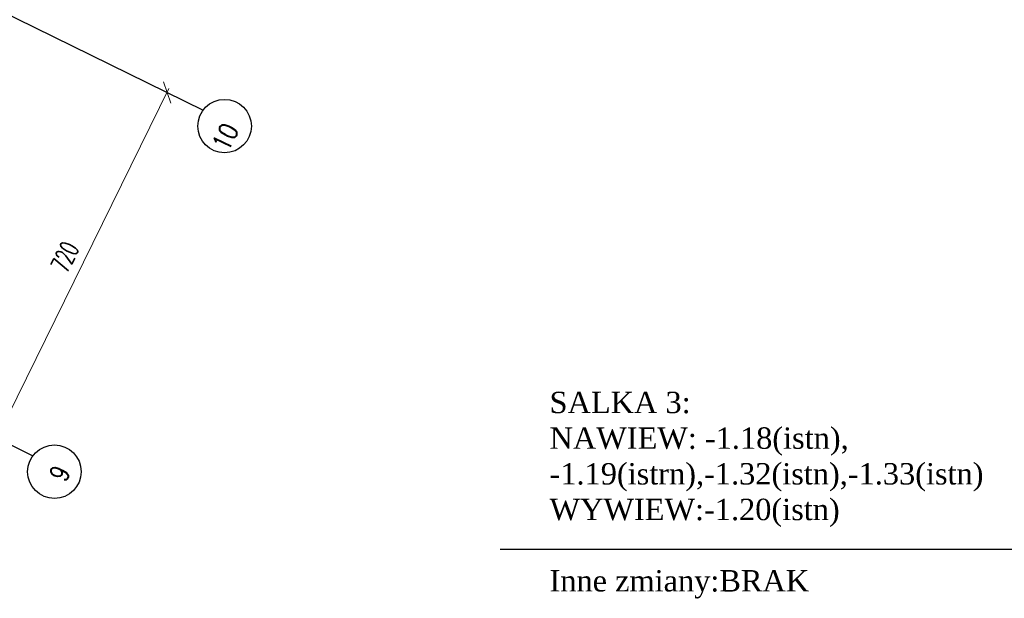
# Model space of a CAD drawing. Header units: centimetres. Extents: x -228435 to 46820, y -89367 to 152985.
# Tile 14 of 256: x -96871 to -78482, y 35580 to 46396. Entities that reach past the tile are written whole.
import ezdxf

# ---------------------------------------------------------------- set-up
doc = ezdxf.new("R2010")
doc.units = ezdxf.units.CM
doc.header["$LTSCALE"] = 50
doc.header["$PDMODE"] = 35
doc.header["$PDSIZE"] = 0.1
doc.linetypes.add('Osie rzutów$0$DASHDOT2', pattern=[12.7, 6.35, -3.175, 0, -3.175])
doc.layers.get('0').update_dxf_attribs({"color": 8})
doc.layers.get('DEFPOINTS').update_dxf_attribs({"color": 8})
for name, color, linetype in [('IS_zmiany 2024', 3, 'Continuous'), ('Osie rzutów$0$ARCH_INFO_OSIE_IST', 8, 'Osie rzutów$0$DASHDOT2'), ('Osie rzutów$0$ARCH_INFO_OSIE_OPISY_IST', 8, 'Continuous')]:
    doc.layers.add(name, color=color, linetype=linetype)
doc.layers.add('Osie rzutów$0$ARCH_INFO_WYMIARY', color=8, linetype='Continuous', lineweight=9)
doc.styles.add('Osie rzutów$0$ROMANS-250-CM', font='romans.shx', dxfattribs={"width": 0.8, "height": 50})
doc.styles.add('Osie rzutów$0$wymiary_cuprum', font='Romans.shx', dxfattribs={"width": 0.6})
doc.dimstyles.new('Osie rzutów$0$ARCH_ CT', dxfattribs={"dimtxt": 20, "dimasz": 20, "dimexe": 12, "dimexo": 20, "dimgap": 5, "dimtad": 1, "dimdec": 1, "dimrnd": 0.5, "dimzin": 9, "dimdsep": 46, "dimtxsty": 'Osie rzutów$0$wymiary_cuprum', "dimblk": 'Osie rzutów$0$_Oblique', "dimcen": 8, "dimdle": 12, "dimclrd": 256, "dimclre": 256, "dimclrt": 55, "dimadec": 1, "dimazin": 0, "dimtfac": 1, "dimtdec": 1, "dimtmove": 1, "dimatfit": 2, "dimldrblk": 'Osie rzutów$0$_Dot', "dimfxl": 50, "dimtolj": 1, "dimtzin": 0, "dimlwd": -1, "dimlwe": -1, "dimarcsym": 0})

# ---------------------------------------------------------------- blocks, each defined once
blk = doc.blocks.new('Osie rzutów$0$_Oblique')
at = {"color": 0, "linetype": 'ByBlock', "lineweight": -2}
blk.add_line((-0.5, -0.5), (0.5, 0.5), dxfattribs=at)
blk = doc.blocks.new('*D299')
at = {"layer": 'DEFPOINTS', "color": 0}
for p in [(2702.1, 9003.6), (2731.8, 8988.9), (2414, 8342.9)]:
    blk.add_point(p, dxfattribs=at)
at = {"layer": 'Osie rzutów$0$ARCH_INFO_WYMIARY'}
for p, q in [((2380.7, 8350.3), (2705.6, 9010.7)), ((2718.4, 8995.5), (2694.9, 9007.1)), ((2400.6, 8349.5), (2377.1, 8361))]:
    blk.add_line(p, q, dxfattribs=at)
at = {"layer": 'Osie rzutów$0$ARCH_INFO_WYMIARY', "xscale": 30, "yscale": 30, "zscale": 30}
for p, rotation in [((2702.1, 9003.6), 63.80570319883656), ((2384.3, 8357.5), 243.8057031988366)]:
    blk.add_blockref('Osie rzutów$0$_Oblique', p, dxfattribs=dict(at, rotation=rotation))
at = {"layer": 'Osie rzutów$0$ARCH_INFO_WYMIARY', "color": 55, "insert": (2511.3, 8696.2), "char_height": 35, "attachment_point": 5, "rotation": 63.8057, "style": 'Osie rzutów$0$wymiary_cuprum'}
blk.add_mtext('\\A1;720', dxfattribs=at)
blk = doc.blocks.new('Osie rzutów$0$_Dot')
at = {"color": 0, "linetype": 'ByBlock', "lineweight": -2}
blk.add_line((-0.5, 0), (-1, 0), dxfattribs=at)
at = {"color": 0, "linetype": 'ByBlock', "const_width": 0.5}
blk.add_lwpolyline([(-0.25, 0, 1), (0.25, 0, 1)], format="xyb", close=True, dxfattribs=at)
blk = doc.blocks.new('Osie rzutów')
at = {"layer": 'Osie rzutów$0$ARCH_INFO_OSIE_IST', "ltscale": 10}
for p, q in [((360.61, 10155.42), (2769.38, 8970.46)), ((42.79, 9509.36), (2451.56, 8324.4))]:
    blk.add_line(p, q, dxfattribs=at)
at = {"layer": 'Osie rzutów$0$ARCH_INFO_OSIE_OPISY_IST'}
for centre in [(2809.59, 8940.73), (2491.76, 8294.66)]:
    blk.add_circle(centre, 50, dxfattribs=at)
at = {"layer": 'Osie rzutów$0$ARCH_INFO_OSIE_OPISY_IST', "style": 'Osie rzutów$0$ROMANS-250-CM', "width": 0.8}
for s, p in [('10', (2816.15, 8891.14)), ('9', (2512.14, 8273.16))]:
    blk.add_text(s, height=35, rotation=63.8057, dxfattribs=at).set_placement(p)
at = {"layer": 'Osie rzutów$0$ARCH_INFO_WYMIARY'}
dim = blk.add_linear_dim(base=(2702.09, 9003.56), p1=(2414.01, 8342.87), p2=(2731.83, 8988.93), angle=243.8057, dimstyle='Osie rzutów$0$ARCH_ CT', override={"dimtxt": 35, "dimasz": 30, "dimexe": 8, "dimexo": 15, "dimgap": 18, "dimdle": 8}, dxfattribs=at)
dim.commit()
dim.dimension.update_dxf_attribs({"geometry": '*D299', "text_midpoint": (2511.32, 8696.2)})

msp = doc.modelspace()

# ---------------------------------------------------------------- linework, layer by layer
at = {"layer": 'IS_zmiany 2024', "color": 2}
msp.add_line((-87900, 36500), (-46540, 36500), dxfattribs=at)

# ---------------------------------------------------------------- block references
at = {"layer": 'Osie rzutów$0$ARCH_INFO_OSIE_OPISY_IST', "xscale": 10, "yscale": 10, "zscale": 10}
msp.add_blockref('Osie rzutów', (-121140, -45000), dxfattribs=at)

# ---------------------------------------------------------------- texts
at = {"layer": 'IS_zmiany 2024', "color": 2, "insert": (-86974.853, 39441.503, 7680), "char_height": 400, "width": 11583.83059, "attachment_point": 1}
msp.add_mtext('\\fTimes New Roman|b0|i0|c238|p18;\\A1;SALKA 3:\\PNAWIEW: -1.18(istn), -1.19(istrn),-1.32(istn),-1.33(istn)\\PWYWIEW:-1.20(istn)\\P\\PInne zmiany:BRAK\\P', dxfattribs=at)

doc.saveas('drawing.dxf')
